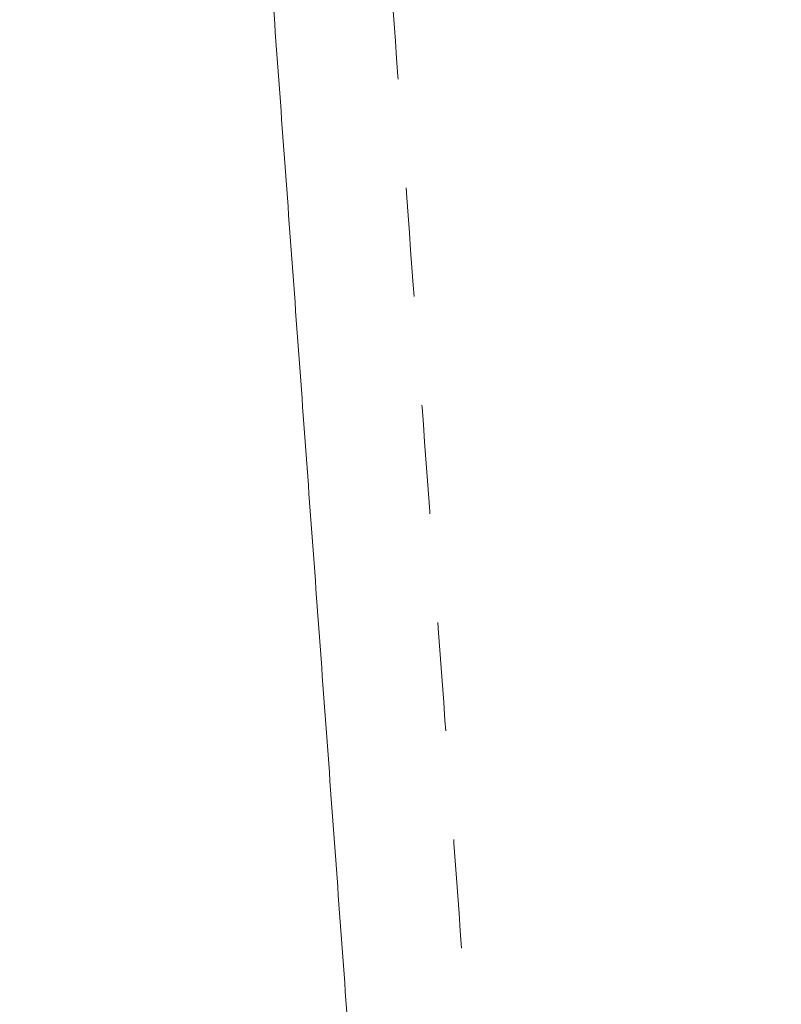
# Model space of a CAD drawing. Header units: inches. Extents: x -465 to -303, y -234 to 7.
# Tile 3 of 81: x -410 to -401, y -72 to -60. Entities that reach past the tile are written whole.
import ezdxf

# ---------------------------------------------------------------- set-up
doc = ezdxf.new("R2010")
doc.units = ezdxf.units.IN
doc.header["$LTSCALE"] = 32
doc.header["$MEASUREMENT"] = 0
doc.linetypes.add('Dash Style-1', pattern=[0.083328, 0.041656, -0.041672])
for name, color, linetype, lineweight in [('DashLine', 7, 'Dash Style-1', 13), ('Drawing', 7, 'Continuous', 18), ('None', 7, 'Continuous', 18), ('SolidLine', 7, 'Continuous', 15)]:
    doc.layers.add(name, color=color, linetype=linetype, lineweight=lineweight)

# ---------------------------------------------------------------- blocks, each defined once
blk = doc.blocks.new('Group-33')
at = {"layer": 'DashLine'}
blk.add_open_spline([(35.631, -2.559), (35.63, -14.016), (35.629, -25.472), (35.631, -28.043), (35.442, -30.607), (33.452, -57.879), (31.462, -85.151), (31.255, -86.464), (29.931, -86.575), (19.094, -86.575), (8.257, -86.575), (6.934, -86.464), (6.726, -85.151), (4.736, -57.879), (2.746, -30.607), (2.558, -28.043), (2.559, -25.472), (2.559, -14.016), (2.558, -2.559), (19.094, -2.559), (35.631, -2.559)], degree=2, knots=[0, 0, 0, 0.101602, 0.101602, 0.124398, 0.124398, 0.366817, 0.366817, 0.378599, 0.378599, 0.47475, 0.47475, 0.486533, 0.486533, 0.728951, 0.728951, 0.751748, 0.751748, 0.853349, 0.853349, 1, 1, 1], dxfattribs=at)
at = {"layer": 'SolidLine'}
blk.add_open_spline([(37.087, -2.559), (19.094, -2.559), (1.102, -2.559), (1.102, -14.016), (1.102, -25.472), (1.103, -28.096), (1.293, -30.713), (3.283, -57.985), (5.273, -85.257), (5.678, -87.816), (8.257, -88.031), (19.094, -88.031), (29.931, -88.031), (32.511, -87.816), (32.915, -85.257), (34.905, -57.985), (36.895, -30.713), (37.086, -28.096), (37.086, -25.472), (37.087, -14.016), (37.087, -2.559)], degree=2, knots=[0, 0, 0, 0.153989, 0.153989, 0.252041, 0.252041, 0.274495, 0.274495, 0.508445, 0.508445, 0.530607, 0.530607, 0.623382, 0.623382, 0.645544, 0.645544, 0.879494, 0.879494, 0.901948, 0.901948, 1, 1, 1], dxfattribs=at)
blk = doc.blocks.new('Group-80')
at = {"layer": 'None'}
blk.add_blockref('Group-33', (0, 0), dxfattribs=at)
blk = doc.blocks.new('SL L Desk (2D)')
at = {"layer": 'None'}
blk.add_blockref('Group-80', (0, 0), dxfattribs=at)
at = {"layer": 'Drawing', "color": 0, "flags": 1}
for tag in ['Catalog', 'Custom', 'FinishGroup', 'Discount', 'Tag', 'Item1', 'Item2', 'Item3', 'Item4', 'Item5', 'Item6', 'Item7', 'Item8', 'Item9', 'Item10', 'Item11', 'Item12', 'Item13', 'Item14', 'Item15', 'Item16', 'Item17', 'Item18', 'Item19', 'Item20', 'Item21', 'Item22', 'Item23', 'Item24', 'Item25', 'Option1', 'Option2', 'Option3', 'Option4', 'Option5', 'Option6', 'Option7', 'Option8', 'Option9', 'Option10', 'Option11', 'Option12']:
    blk.add_attdef(tag, (-51.588, -67.077), '', height=0.00709, dxfattribs=at)

msp = doc.modelspace()

# ---------------------------------------------------------------- block references
at = {"layer": 'Drawing'}
msp.add_blockref('SL L Desk (2D)', (-411.047, 5.976), dxfattribs=at)

doc.saveas('drawing.dxf')
